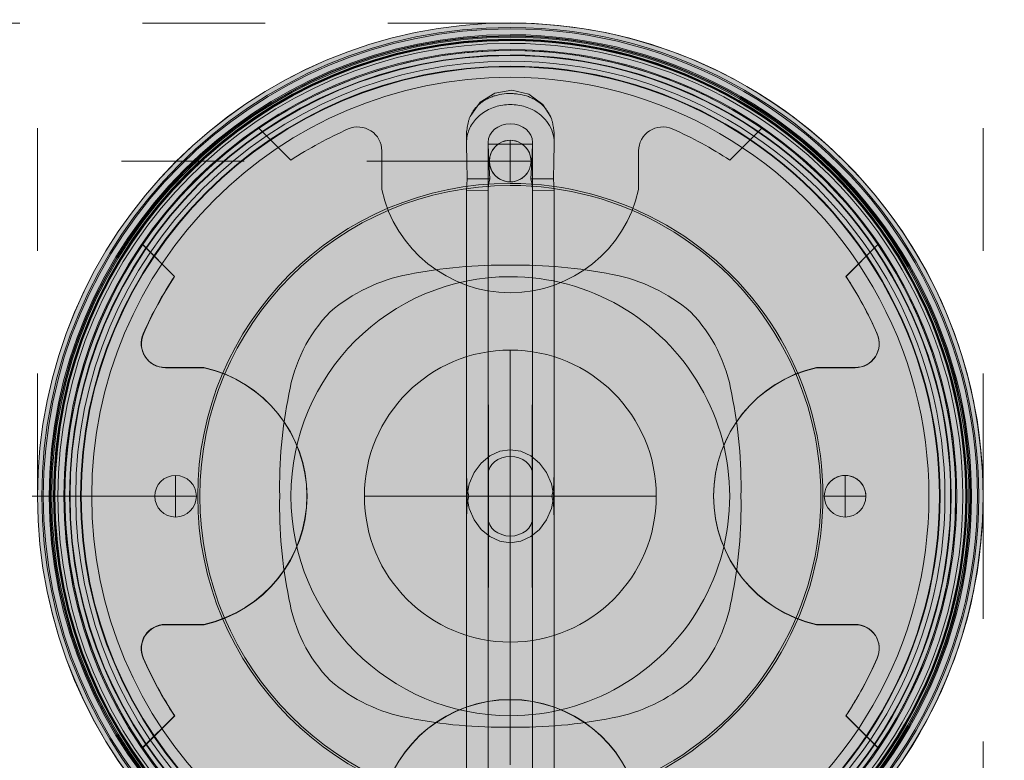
# Model space of a CAD drawing. Header units: millimetres. Extents: x -6809 to -5187, y -77 to 6798.
# Tile 3 of 3: x -5357 to -5188, y 6547 to 6673. Entities that reach past the tile are written whole.
import ezdxf

# ---------------------------------------------------------------- set-up
doc = ezdxf.new("R2010")
doc.units = ezdxf.units.MM
doc.linetypes.add('Dash', pattern=[42, 21, -21])
doc.layers.add('A-ANNO-DIMS', color=7, linetype='Dash', lineweight=9, true_color=0xd2d2d2)
doc.layers.add('A-DETL-GENF', color=7, linetype='Continuous', lineweight=9)
doc.layers.add('E-LITE-EQPM', color=7, linetype='Continuous', lineweight=20)

# ---------------------------------------------------------------- blocks, each defined once
blk = doc.blocks.new('2_RUSH_T - RUSH 1-487850-Planta_PDF Fixing Hole')
at = {"layer": 'E-LITE-EQPM'}
for p, q in [((-43.07773679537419, 62.97839275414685), (-37.61478166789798, 57.51543762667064)), ((-37.61478166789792, 57.5154376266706), (-43.07773679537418, 62.97839275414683)), ((-43.07773679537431, 62.9783927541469), (-43.07773679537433, 62.97839275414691)), ((37.59044192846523, 57.53135390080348), (43.05383106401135, 62.9947430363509)), ((43.05383106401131, 62.99474303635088), (37.59044192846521, 57.53135390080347)), ((43.05383106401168, 62.99474303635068), (43.05383106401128, 62.99474303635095)), ((-7.499999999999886, 60.57016216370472), (-7.499999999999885, 61.14476834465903)), ((7.500000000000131, 61.144768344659), (7.50000000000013, 60.57016216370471)), ((-22.01705917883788, 59.110628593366), (-22.01705917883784, 52.4827251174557)), ((-22.01705917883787, 52.48272511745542), (-22.01705917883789, 59.110628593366)), ((-3.799999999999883, 60.57016216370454), (-3.800000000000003, 3.718535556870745)), ((-3.779658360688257, 60.24252629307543), (3.779658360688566, 60.24252629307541)), ((3.800000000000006, 3.718535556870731), (3.800000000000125, 60.57016216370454)), ((21.97680316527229, 52.48272511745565), (21.97680316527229, 59.110628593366)), ((21.97680316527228, 59.11062859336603), (21.97680316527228, 52.48272511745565)), ((-37.61478166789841, 57.51543762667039), (-37.61478166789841, 57.51543762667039)), ((37.59044192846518, 57.53135390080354), (37.59044192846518, 57.53135390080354)), ((-3.53900145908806, 54.33321491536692), (-7.371196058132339, 54.33321491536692)), ((7.371196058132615, 54.3332149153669), (3.539001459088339, 54.33321491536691)), ((-22.01705917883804, 52.48272511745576), (-22.01705917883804, 52.48272511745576)), ((-7.499999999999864, 52.2976274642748), (-3.799987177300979, 52.31214685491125)), ((-7.499999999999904, 52.29762746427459), (-7.500000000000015, -5.900779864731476e-13)), ((3.799987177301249, 52.31214685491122), (7.500000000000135, 52.29762746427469)), ((7.500000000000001, -5.752731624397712e-13), (7.500000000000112, 52.29762746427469)), ((21.97680316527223, 52.48272511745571), (21.97680316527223, 52.48272511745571)), ((-57.51122589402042, 37.61056993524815), (-62.97461502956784, 43.07395907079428)), ((-62.97461502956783, 43.07395907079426), (-57.51122589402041, 37.61056993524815)), ((-62.97461502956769, 43.07395907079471), (-62.97461502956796, 43.07395907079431)), ((62.97461502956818, 43.073959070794), (57.51122589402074, 37.61056993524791)), ((57.51122589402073, 37.61056993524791), (62.97461502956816, 43.07395907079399)), ((62.97461502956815, 43.07395907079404), (62.97461502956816, 43.07395907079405)), ((5.7553753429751e-13, 39.5210363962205), (5.7553753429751e-13, 39.5210363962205)), ((-57.51122589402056, 37.61056993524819), (-57.51122589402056, 37.61056993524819)), ((-17.4687656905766, 37.9416819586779), (-17.4687656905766, 37.9416819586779)), ((17.46876569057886, 37.94168195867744), (17.46876569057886, 37.94168195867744)), ((57.51122589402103, 37.61056993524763), (57.51122589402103, 37.61056993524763)), ((-30.87233664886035, 31.56404541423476), (-30.87233664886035, 31.56404541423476)), ((30.87233664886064, 31.5640454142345), (30.87233664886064, 31.5640454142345)), ((-52.46259711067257, 21.9969311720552), (-59.09050058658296, 21.99693117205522)), ((-59.09050058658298, 21.99693117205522), (-52.46259711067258, 21.9969311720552)), ((-52.46259711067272, 21.99693117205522), (-52.46259711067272, 21.99693117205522)), ((59.09050058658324, 21.99693117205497), (52.46259711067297, 21.99693117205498)), ((52.46259711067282, 21.99693117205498), (59.09050058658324, 21.99693117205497)), ((52.46259711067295, 21.99693117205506), (52.46259711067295, 21.99693117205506)), ((-37.9215539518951, 17.4888936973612), (-37.9215539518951, 17.48889369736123)), ((37.9215539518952, 17.48889369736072), (37.9215539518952, 17.48889369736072)), ((-39.50046196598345, -5.128814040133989e-13), (-39.50046196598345, -5.475141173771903e-13)), ((-7.500000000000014, -6.212738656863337e-13), (-7.500000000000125, -52.29762746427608)), ((7.499999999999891, -52.29762746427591), (7.500000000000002, -5.641695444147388e-13)), ((39.50046196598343, -6.376649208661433e-13), (39.50046196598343, -6.03032207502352e-13)), ((-3.800000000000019, -3.718535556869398), (-3.800000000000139, -60.57016216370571)), ((3.79999999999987, -60.57016216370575), (3.79999999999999, -3.718535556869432)), ((-37.92155395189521, -17.48889369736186), (-37.92155395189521, -17.48889369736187)), ((37.92155395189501, -17.48889369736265), (37.92155395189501, -17.48889369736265)), ((-59.09050058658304, -21.99693117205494), (-52.46259711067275, -21.99693117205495)), ((-52.46259711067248, -21.99693117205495), (-59.09050058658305, -21.99693117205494)), ((-52.46259711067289, -21.99693117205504), (-52.46259711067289, -21.99693117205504)), ((52.46259711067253, -21.99693117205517), (59.09050058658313, -21.99693117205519)), ((59.0905005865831, -21.99693117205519), (52.46259711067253, -21.99693117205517)), ((52.46259711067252, -21.99693117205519), (52.46259711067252, -21.99693117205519)), ((-30.87233664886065, -31.56404541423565), (-30.87233664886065, -31.56404541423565)), ((30.87233664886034, -31.5640454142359), (30.87233664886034, -31.5640454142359)), ((-62.95826474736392, -43.05760878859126), (-57.49530961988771, -37.59465366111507)), ((-57.49530961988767, -37.594653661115), (-62.95826474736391, -43.05760878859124)), ((-57.49530961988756, -37.5946536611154), (-57.49530961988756, -37.5946536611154)), ((-17.46876569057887, -37.94168195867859), (-17.46876569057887, -37.94168195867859)), ((17.46876569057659, -37.94168195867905), (17.46876569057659, -37.94168195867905)), ((57.49530961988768, -37.59465366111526), (62.95826474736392, -43.05760878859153)), ((62.9582647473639, -43.05760878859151), (57.49530961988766, -37.59465366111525)), ((57.49530961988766, -37.5946536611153), (57.49530961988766, -37.5946536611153)), ((-7.283444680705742e-13, -39.52103639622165), (-7.283444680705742e-13, -39.52103639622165)), ((-62.95826474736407, -43.05760878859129), (-62.95826474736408, -43.0576087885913)), ((62.95826474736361, -43.05760878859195), (62.95826474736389, -43.05760878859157)), ((-22.01705917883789, -52.44246910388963), (-22.01705917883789, -59.0703725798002)), ((-22.0170591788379, -59.0703725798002), (-22.0170591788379, -52.44246910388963)), ((-22.017059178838, -52.44246910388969), (-22.017059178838, -52.44246910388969)), ((-3.799987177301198, -52.31214685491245), (-7.500000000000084, -52.28922738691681)), ((7.499999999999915, -52.28922738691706), (3.799987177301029, -52.31214685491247)), ((21.97680316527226, -59.07037257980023), (21.97680316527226, -52.44246910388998)), ((21.97680316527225, -52.44246910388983), (21.97680316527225, -59.07037257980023)), ((21.97680316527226, -52.44246910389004), (21.97680316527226, -52.44246910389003)), ((-7.371196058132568, -54.33321491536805), (-3.53900145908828, -54.33321491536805)), ((3.539001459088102, -54.33321491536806), (7.371196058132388, -54.33321491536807)), ((-37.61478166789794, -57.47518161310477), (-43.07773679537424, -62.93813674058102)), ((-43.07773679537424, -62.93813674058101), (-37.61478166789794, -57.47518161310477)), ((-37.61478166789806, -57.47518161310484), (-37.61478166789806, -57.47518161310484)), ((43.0538310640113, -62.95448702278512), (37.59044192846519, -57.49109788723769)), ((37.59044192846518, -57.49109788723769), (43.05383106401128, -62.9544870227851)), ((37.59044192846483, -57.49109788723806), (37.59044192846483, -57.49109788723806)), ((-7.500000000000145, -61.1447683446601), (-7.500000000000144, -60.57016216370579)), ((-3.779658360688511, -60.24252629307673), (3.779658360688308, -60.24252629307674)), ((7.499999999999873, -60.5701621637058), (7.499999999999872, -61.14476834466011)), ((-43.07773679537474, -62.9381367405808), (-43.07773679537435, -62.93813674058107)), ((43.05383106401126, -62.95448702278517), (43.05383106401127, -62.95448702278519))]:
    blk.add_line(p, q, dxfattribs=at)
at = {"layer": 'E-LITE-EQPM', "flags": 128}
for points in [[(-6.871745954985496, 64.99745431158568), (-5.16767051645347, 67.42815491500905), (-2.654022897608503, 69.00731740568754), (0.2754064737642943, 69.4875486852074), (3.161690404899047, 68.79361526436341), (5.552660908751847, 67.03422941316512), (6.872607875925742, 64.99548242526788)], [(-7.371196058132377, 54.3332149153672), (-7.446821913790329, 57.26875338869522), (-7.489583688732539, 60.22774516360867)], [(-3.53900145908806, 54.33321491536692), (-3.692747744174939, 57.23951296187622), (-3.779658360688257, 60.24252629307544)], [(3.779658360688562, 60.24252629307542), (3.692747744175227, 57.2395129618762), (3.539001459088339, 54.33321491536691)], [(7.489583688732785, 60.22774516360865), (7.446821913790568, 57.26875338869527), (7.37119605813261, 54.33321491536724)], [(-7.499999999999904, 52.29762746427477), (-7.467729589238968, 53.31981939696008), (-7.371196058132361, 54.3332149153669)], [(-3.799987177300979, 52.31214685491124), (-3.733262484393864, 53.34049417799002), (-3.53900145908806, 54.3332149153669)], [(3.539001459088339, 54.3332149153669), (3.733262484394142, 53.34049417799), (3.799987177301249, 52.31214685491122)], [(7.371196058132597, 54.33321491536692), (7.46772958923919, 53.31981939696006), (7.500000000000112, 52.29762746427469)], [(-7.482853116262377, 3.461366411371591), (-7.495539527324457, 27.8613366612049), (-7.499993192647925, 52.28922828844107)], [(-3.766044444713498, 3.461366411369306), (-3.791168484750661, 27.8320270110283), (-3.799987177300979, 52.31214685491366)], [(3.799987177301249, 52.31214685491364), (3.79116848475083, 27.83202701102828), (3.766044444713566, 3.46136641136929)], [(7.499993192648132, 52.28922828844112), (7.495539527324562, 27.86133666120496), (7.482853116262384, 3.461366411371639)], [(7.450550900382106, -5.012490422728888e-13), (7.02568991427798, 2.11529523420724), (6.189188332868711, 4.046277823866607), (4.990057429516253, 5.679810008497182), (3.498555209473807, 6.920181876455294), (1.802069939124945, 7.694719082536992), (-4.567393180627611e-14, 7.958040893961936), (-1.802069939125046, 7.694719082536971), (-3.498555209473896, 6.920181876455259), (-4.990057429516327, 5.679810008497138), (-6.189188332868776, 4.046277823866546), (-7.025689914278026, 2.115295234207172), (-7.450550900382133, -5.747444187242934e-13)], [(-3.800000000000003, 3.718535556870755), (-3.800000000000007, 1.954447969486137), (-3.800000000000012, -0.3092254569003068), (-3.800000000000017, -2.49385627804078), (-3.800000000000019, -3.718535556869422)], [(-3.764469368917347, 3.295526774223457), (-3.791106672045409, 3.504178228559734), (-3.800000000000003, 3.718535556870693)], [(3.79999999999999, -3.718535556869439), (3.799999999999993, -1.954447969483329), (3.799999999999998, 0.3092254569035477), (3.800000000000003, 2.493856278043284), (3.800000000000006, 3.718535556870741)], [(-6.981162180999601e-15, -0.02012800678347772), (-0.02012800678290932, -5.751981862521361e-13), (-6.831209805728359e-15, 0.02012800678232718)], [(-6.701139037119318e-15, 0.02012800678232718), (0.02012800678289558, -5.754087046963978e-13), (-6.981162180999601e-15, -0.02012800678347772)], [(7.450550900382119, -5.821468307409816e-13), (7.02568991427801, -2.115295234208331), (6.189188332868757, -4.046277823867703), (4.990057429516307, -5.679810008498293), (3.498555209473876, -6.920181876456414), (1.802069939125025, -7.694719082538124), (3.766899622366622e-14, -7.958040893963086), (-1.802069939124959, -7.694719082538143), (-3.498555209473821, -6.920181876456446), (-4.990057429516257, -5.67981000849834), (-6.189188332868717, -4.046277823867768), (-7.025689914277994, -2.115295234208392), (-7.45055090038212, -6.566996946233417e-13)], [(3.764506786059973, -3.295522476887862), (3.79111651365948, -3.506535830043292), (3.79999999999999, -3.718535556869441)], [(-7.499993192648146, -52.28922828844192), (-7.495539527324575, -27.86133666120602), (-7.482853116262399, -3.461366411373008)], [(-3.766044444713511, -3.461366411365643), (-3.791168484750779, -27.83202701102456), (-3.799987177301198, -52.31214685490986)], [(3.799987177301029, -52.31214685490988), (3.791168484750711, -27.83202701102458), (3.766044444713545, -3.46136641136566)], [(7.482853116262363, -3.461366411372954), (7.495539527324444, -27.86133666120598), (7.499993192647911, -52.28922828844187)], [(-7.371196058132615, -54.3332149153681), (-7.467729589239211, -53.31981939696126), (-7.500000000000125, -52.29762746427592)], [(-3.799987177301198, -52.31214685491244), (-3.733262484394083, -53.34049417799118), (-3.539001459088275, -54.33321491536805)], [(3.539001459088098, -54.33321491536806), (3.733262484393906, -53.34049417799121), (3.799987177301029, -52.31214685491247)], [(7.499999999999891, -52.29762746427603), (7.467729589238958, -53.31981939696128), (7.371196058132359, -54.33321491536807)], [(-7.489583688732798, -60.22774516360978), (-7.446821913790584, -57.26875338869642), (-7.371196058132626, -54.33321491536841)], [(-3.539001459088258, -54.33321491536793), (-3.692747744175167, -57.2395129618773), (-3.779658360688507, -60.24252629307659)], [(3.779658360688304, -60.24252629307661), (3.692747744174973, -57.23951296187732), (3.539001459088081, -54.33321491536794)], [(7.371196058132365, -54.33321491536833), (7.446821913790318, -57.26875338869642), (7.489583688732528, -60.22774516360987)], [(6.87174595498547, -64.99745431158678), (5.167670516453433, -67.42815491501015), (2.654022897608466, -69.00731740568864), (-0.2754064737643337, -69.48754868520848), (-3.161690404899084, -68.7936152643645), (-5.552660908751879, -67.03422941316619), (-6.872607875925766, -64.99548242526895)]]:
    blk.add_lwpolyline(points, dxfattribs=at)
at = {"layer": 'E-LITE-EQPM'}
for centre, radius, start, end in [((-6.873668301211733e-15, -5.752731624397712e-13), 81.00000000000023, 90.00000000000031, 269.9999999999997), ((-6.873668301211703e-15, -5.752731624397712e-13), 81.00000000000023, 269.9999999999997, 89.99999999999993), ((-6.873668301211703e-15, -5.752731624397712e-13), 80.24437846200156, 90.00000000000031, 269.9999999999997), ((-6.873668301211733e-15, -5.752731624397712e-13), 79.99839873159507, 89.99999999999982, 269.9999999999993), ((-2.114974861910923e-15, 0), 79.998398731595, 89.99999999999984, 269.9999999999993), ((-2.114974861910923e-15, 0), 79.99839873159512, 90.00000000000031, 269.9999999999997), ((-6.873668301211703e-15, -5.752731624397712e-13), 80.24437846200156, 269.9999999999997, 89.99999999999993), ((-6.873668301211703e-15, -5.752731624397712e-13), 79.99839873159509, 269.9999999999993, 89.99999999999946), ((-2.114974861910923e-15, 0), 79.998398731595, 269.9999999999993, 89.99999999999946), ((-2.114974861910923e-15, 0), 79.99839873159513, 269.9999999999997, 89.99999999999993), ((-6.873668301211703e-15, -5.752731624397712e-13), 78.99888798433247, 90.00000000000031, 269.9999999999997), ((-6.873668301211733e-15, -5.752731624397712e-13), 78.81465005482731, 90.00000000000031, 269.9999999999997), ((-6.873668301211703e-15, -5.752731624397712e-13), 78.7479469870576, 90.00000000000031, 269.9999999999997), ((-6.873668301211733e-15, -5.752731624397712e-13), 78.56072122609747, 90.00000000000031, 269.9999999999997), ((-6.873668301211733e-15, -5.752731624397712e-13), 78.24330195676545, 90.00000000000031, 269.9999999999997), ((-6.873668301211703e-15, -5.752731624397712e-13), 78.12861307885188, 90.00000000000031, 269.9999999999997), ((-6.873668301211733e-15, -5.752731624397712e-13), 78.0957985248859, 90.00000000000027, 269.9999999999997), ((-6.873668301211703e-15, -5.752731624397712e-13), 78.04678911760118, 90.00000000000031, 269.9999999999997), ((-2.114974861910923e-15, 0), 77.99839873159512, 90.00000000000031, 269.9999999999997), ((-2.114974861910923e-15, 0), 77.99839873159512, 90.00000000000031, 269.9999999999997), ((-6.873668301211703e-15, -5.752731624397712e-13), 78.99888798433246, 269.9999999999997, 89.99999999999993), ((-6.873668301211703e-15, -5.752731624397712e-13), 78.81465005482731, 269.9999999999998, 89.99999999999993), ((-6.873668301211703e-15, -5.752731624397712e-13), 78.74794698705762, 269.9999999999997, 89.99999999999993), ((-6.873668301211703e-15, -5.752731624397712e-13), 78.56072122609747, 269.9999999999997, 89.99999999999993), ((-6.873668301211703e-15, -5.752731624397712e-13), 78.24330195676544, 269.9999999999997, 89.99999999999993), ((-6.873668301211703e-15, -5.752731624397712e-13), 78.12861307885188, 269.9999999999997, 89.99999999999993), ((-6.873668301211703e-15, -5.752731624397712e-13), 78.09579852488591, 269.9999999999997, 89.99999999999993), ((-6.873668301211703e-15, -5.752731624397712e-13), 78.04678911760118, 269.9999999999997, 89.99999999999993), ((-2.114974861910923e-15, 0), 77.99839873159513, 269.9999999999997, 89.99999999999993), ((-2.114974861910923e-15, 0), 77.99839873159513, 269.9999999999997, 89.99999999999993), ((-6.87366830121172e-15, -5.752731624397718e-13), 77.51359185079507, 89.99999999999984, 269.9999999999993), ((-6.87366830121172e-15, -5.752731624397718e-13), 77.5135918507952, 90.00000000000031, 269.9999999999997), ((-6.87366830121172e-15, -5.752731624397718e-13), 76.47233054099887, 90.00000000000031, 269.9999999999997), ((-6.87366830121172e-15, -5.752731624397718e-13), 76.47233054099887, 90.00000000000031, 269.9999999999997), ((-3.987600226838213e-15, 0.02012800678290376), 76.28521814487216, 359.9999999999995, 179.9999999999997), ((-6.556484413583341e-16, 0.02012800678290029), 76.28521814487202, 55.64077004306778, 124.3809827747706), ((-6.87366830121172e-15, -5.752731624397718e-13), 77.51359185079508, 269.9999999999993, 89.99999999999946), ((-6.87366830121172e-15, -5.752731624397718e-13), 77.5135918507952, 269.9999999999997, 89.99999999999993), ((-6.87366830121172e-15, -5.752731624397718e-13), 76.47233054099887, 269.9999999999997, 89.99999999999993), ((-6.87366830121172e-15, -5.752731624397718e-13), 76.47233054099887, 269.9999999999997, 89.99999999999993), ((-6.87366830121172e-15, -5.752731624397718e-13), 75.5135918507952, 90.00000000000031, 269.9999999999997), ((-6.87366830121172e-15, -5.752731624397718e-13), 75.5135918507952, 90.00000000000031, 269.9999999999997), ((-6.873668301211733e-15, -5.752731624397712e-13), 75.42487205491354, 90.00000000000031, 269.9999999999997), ((-6.873668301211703e-15, -5.752731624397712e-13), 74.4558491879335, 90.00000000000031, 269.9999999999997), ((-6.87366830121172e-15, -5.752731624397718e-13), 75.5135918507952, 269.9999999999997, 89.99999999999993), ((-6.87366830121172e-15, -5.752731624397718e-13), 75.5135918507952, 269.9999999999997, 89.99999999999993), ((-6.873668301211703e-15, -5.752731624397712e-13), 75.42487205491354, 269.9999999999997, 89.99999999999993), ((-6.873668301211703e-15, -5.752731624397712e-13), 74.45584918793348, 269.9999999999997, 89.99999999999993), ((-6.873668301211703e-15, -5.752731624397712e-13), 73.6149361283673, 90.00000000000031, 269.9999999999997), ((-6.873668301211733e-15, -5.752731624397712e-13), 73.5183031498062, 90.00000000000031, 269.9999999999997), ((-6.873668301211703e-15, -5.752731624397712e-13), 73.6149361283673, 269.9999999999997, 89.99999999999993), ((-6.873668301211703e-15, -5.752731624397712e-13), 73.5183031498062, 269.9999999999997, 89.99999999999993), ((-6.873668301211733e-15, -5.752731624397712e-13), 71.70502714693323, 90.00000000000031, 269.9999999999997), ((-6.873668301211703e-15, -5.752731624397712e-13), 71.70502714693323, 269.9999999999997, 89.99999999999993), ((-3.987600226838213e-15, 0.02012800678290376), 76.28521814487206, 124.3809827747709, 145.6407700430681), ((-2.646698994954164e-15, 0.02012800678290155), 68.70649480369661, 113.8456083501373, 123.1936537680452), ((-2.646698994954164e-15, 0.02012800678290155), 68.7064948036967, 113.8456083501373, 123.1936537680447), ((-26.11822277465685, 59.11062859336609), 4.101163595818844, 4.963359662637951e-13, 113.8456083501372), ((-26.11822277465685, 59.11062859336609), 4.101163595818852, 1.272221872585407e-13, 113.8456083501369), ((26.07796676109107, 59.11062859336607), 4.101163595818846, 66.18705372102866, 179.9999999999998), ((26.07796676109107, 59.11062859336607), 4.10116359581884, 66.1870537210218, 179.9999999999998), ((-2.646698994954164e-15, 0.02012800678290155), 68.70649480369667, 56.83059814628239, 66.18705372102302), ((-2.646698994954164e-15, 0.02012800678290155), 68.7064948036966, 56.83059814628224, 66.18705372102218), ((-3.987600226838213e-15, 0.02012800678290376), 76.28521814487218, 34.3592299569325, 55.64077004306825), ((-0.02012800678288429, 57.3660860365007), 3.562337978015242, 90.00000000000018, 269.9999999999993), ((-0.02012800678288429, 57.3660860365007), 3.56233797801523, 89.99999999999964, 269.9999999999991), ((-0.02012800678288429, 57.3660860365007), 3.562337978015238, 270.0000000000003, 90.0000000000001), ((-0.02012800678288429, 57.3660860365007), 3.562337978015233, 269.9999999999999, 89.9999999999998), ((-6.873668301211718e-15, -5.752731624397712e-13), 53.55439304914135, 90.00000000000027, 269.9999999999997), ((-6.873668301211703e-15, -5.752731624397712e-13), 53.19667536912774, 90.00000000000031, 269.9999999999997), ((-6.87366830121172e-15, -5.752731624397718e-13), 53.19667536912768, 90.00000000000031, 269.9999999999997), ((-6.87366830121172e-15, -5.752731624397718e-13), 53.19667536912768, 90.00000000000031, 269.9999999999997), ((-0.02012800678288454, 57.3660860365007), 22.53246979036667, 192.5167786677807, 347.4832213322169), ((-0.02012800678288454, 57.3660860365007), 22.53246979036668, 192.5167786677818, 347.4832213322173), ((-6.873668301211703e-15, -5.752731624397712e-13), 53.55439304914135, 269.9999999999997, 90.00000000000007), ((-6.873668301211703e-15, -5.752731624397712e-13), 53.19667536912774, 269.9999999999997, 90.00000000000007), ((-6.87366830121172e-15, -5.752731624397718e-13), 53.19667536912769, 269.9999999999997, 90.00000000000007), ((-6.87366830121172e-15, -5.752731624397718e-13), 53.19667536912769, 269.9999999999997, 90.00000000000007), ((-1.391124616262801e-15, 0.02012800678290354), 76.28521814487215, 145.6407700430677, 214.3809827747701), ((-2.753908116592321e-15, 0.02012800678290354), 76.28521814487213, 325.619017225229, 34.35922995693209), ((-1.726582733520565, -38.77981579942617), 78.31988599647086, 88.73679695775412, 101.5953571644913), ((-1.726582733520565, -38.77981579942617), 78.3198859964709, 88.73679695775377, 101.5953571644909), ((1.726582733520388, -38.77981579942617), 78.31988599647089, 78.40464283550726, 91.26320304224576), ((1.726582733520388, -38.77981579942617), 78.31988599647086, 78.4046428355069, 91.26320304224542), ((-2.646034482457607e-15, 0.02012800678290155), 68.70649480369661, 146.8305981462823, 156.1870537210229), ((-2.646034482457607e-15, 0.02012800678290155), 68.7064948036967, 146.8305981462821, 156.1870537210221), ((-6.87366830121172e-15, -5.752731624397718e-13), 37.57705445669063, 89.99999999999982, 269.9999999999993), ((-6.87366830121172e-15, -5.752731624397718e-13), 37.5770544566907, 90.00000000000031, 269.9999999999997), ((-12.31367482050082, 9.833838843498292), 28.57666541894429, 100.3927750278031, 130.498951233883), ((-12.31367482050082, 9.833838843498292), 28.57666541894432, 100.3927750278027, 130.4989512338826), ((-6.87366830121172e-15, -5.752731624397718e-13), 37.57705445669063, 269.9999999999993, 89.9999999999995), ((-6.87366830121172e-15, -5.752731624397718e-13), 37.5770544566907, 269.9999999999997, 89.99999999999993), ((12.31367482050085, 9.83383884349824), 28.57666541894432, 49.5010487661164, 79.60722497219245), ((12.31367482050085, 9.83383884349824), 28.5766654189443, 49.50104876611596, 79.60722497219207), ((-1.498998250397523e-15, 0.02012800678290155), 68.70649480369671, 23.81294627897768, 33.16940185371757), ((-1.498998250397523e-15, 0.02012800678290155), 68.7064948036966, 23.81294627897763, 33.1694018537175), ((-11.75898048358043, 13.18876346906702), 26.51360726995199, 136.1278904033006, 170.6662101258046), ((-11.75898048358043, 13.18876346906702), 26.51360726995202, 136.1278904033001, 170.6662101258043), ((11.75898048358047, 13.18876346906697), 26.51360726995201, 9.33378987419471, 43.87210959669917), ((11.75898048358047, 13.18876346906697), 26.51360726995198, 9.333789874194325, 43.87210959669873), ((-59.0905005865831, 26.09809476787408), 4.101163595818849, 156.1870537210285, 269.9999999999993), ((-59.0905005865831, 26.09809476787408), 4.101163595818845, 156.1870537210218, 269.9999999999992), ((59.09050058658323, 26.09809476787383), 4.101163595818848, 270.0000000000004, 23.81294627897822), ((59.09050058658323, 26.09809476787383), 4.101163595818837, 269.9999999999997, 23.81294627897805), ((-4.874162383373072e-15, 0.02012800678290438), 25.00000000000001, 5.979442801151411e-13, 180.0000000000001), ((-4.874162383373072e-15, 0.02012800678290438), 25.00000000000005, 1.463055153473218e-13, 179.9999999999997), ((-57.34595802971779, 1.278956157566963e-13), 22.53246979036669, 282.5167786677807, 77.48322133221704), ((-57.34595802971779, 1.278956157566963e-13), 22.5324697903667, 282.5167786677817, 77.48322133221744), ((57.34595802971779, -1.140382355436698e-13), 22.53246979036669, 102.5167786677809, 257.4832213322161), ((57.34595802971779, -1.140382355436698e-13), 22.5324697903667, 102.5167786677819, 257.4832213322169), ((38.79994380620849, 1.746710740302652), 78.31988599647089, 168.4046428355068, 181.277931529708), ((38.79994380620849, 1.746710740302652), 78.31988599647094, 168.4046428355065, 181.2779315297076), ((-38.7999438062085, 1.746710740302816), 78.31988599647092, 358.722068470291, 11.59535716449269), ((-38.7999438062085, 1.746710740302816), 78.31988599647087, 358.7220684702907, 11.59535716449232), ((-57.34595802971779, 1.281487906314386e-13), 3.562337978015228, 9.923330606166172e-13, 180.0000000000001), ((-57.34595802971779, 1.281487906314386e-13), 3.562337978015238, 1.526666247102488e-13, 179.9999999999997), ((57.34595802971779, -1.137850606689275e-13), 3.562337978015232, 1.144999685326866e-13, 179.9999999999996), ((57.34595802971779, -1.137850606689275e-13), 3.562337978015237, 359.9999999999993, 179.9999999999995), ((-3.987600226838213e-15, 0.02012800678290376), 76.28521814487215, 179.9999999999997, 359.9999999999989), ((-57.34595802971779, 1.281487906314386e-13), 3.56233797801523, 180.0000000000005, 3.562221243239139e-13), ((-57.34595802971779, 1.281487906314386e-13), 3.562337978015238, 180, 359.9999999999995), ((-4.874162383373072e-15, 0.02012800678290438), 25.00000000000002, 180.0000000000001, 359.9999999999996), ((-4.874162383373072e-15, 0.02012800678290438), 25.00000000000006, 179.9999999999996, 359.9999999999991), ((38.79994380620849, -1.746710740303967), 78.31988599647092, 178.7220684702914, 191.5953571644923), ((38.79994380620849, -1.746710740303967), 78.31988599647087, 178.722068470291, 191.5953571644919), ((-38.7999438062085, -1.746710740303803), 78.31988599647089, 348.4046428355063, 1.277931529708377), ((-38.7999438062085, -1.746710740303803), 78.3198859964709, 348.4046428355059, 1.277931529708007), ((57.34595802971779, -1.137850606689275e-13), 3.562337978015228, 180.0000000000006, 5.088887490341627e-14), ((57.34595802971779, -1.137850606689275e-13), 3.562337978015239, 180.0000000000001, 359.9999999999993), ((-11.75898048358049, -13.18876346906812), 26.51360726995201, 189.3337898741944, 223.8721095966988), ((-11.75898048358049, -13.18876346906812), 26.51360726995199, 189.333789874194, 223.8721095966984), ((11.75898048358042, -13.18876346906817), 26.51360726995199, 316.1278904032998, 350.6662101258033), ((11.75898048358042, -13.18876346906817), 26.51360726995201, 316.1278904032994, 350.6662101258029), ((-59.09050058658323, -26.09809476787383), 4.101163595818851, 90.0000000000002, 203.8456083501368), ((-59.09050058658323, -26.09809476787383), 4.101163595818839, 89.99999999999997, 203.8456083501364), ((59.0905005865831, -26.09809476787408), 4.101163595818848, 336.1543916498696, 90.00000000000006), ((59.0905005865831, -26.09809476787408), 4.101163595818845, 336.1543916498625, 89.9999999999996), ((-2.646034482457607e-15, 0.02012800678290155), 68.70649480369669, 203.8456083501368, 213.1936537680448), ((-2.646034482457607e-15, 0.02012800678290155), 68.7064948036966, 203.8456083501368, 213.1936537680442), ((-1.498998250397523e-15, 0.02012800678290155), 68.70649480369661, 326.8063462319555, 336.1543916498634), ((-1.498998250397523e-15, 0.02012800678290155), 68.7064948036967, 326.8063462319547, 336.1543916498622), ((-12.31367482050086, -9.833838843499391), 28.57666541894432, 229.501048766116, 259.6072249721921), ((-12.31367482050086, -9.833838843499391), 28.57666541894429, 229.5010487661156, 259.6072249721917), ((12.31367482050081, -9.833838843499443), 28.57666541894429, 280.3927750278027, 310.4989512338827), ((12.31367482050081, -9.833838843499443), 28.57666541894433, 280.3927750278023, 310.4989512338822), ((-0.02012800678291, -57.3258300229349), 22.53246979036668, 12.51677866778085, 167.4832213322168), ((-0.02012800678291, -57.3258300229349), 22.53246979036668, 12.51677866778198, 167.4832213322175), ((-1.726582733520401, 38.77981579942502), 78.3198859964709, 258.4046428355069, 271.2632030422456), ((-1.726582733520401, 38.77981579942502), 78.31988599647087, 258.4046428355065, 271.2632030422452), ((1.726582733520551, 38.77981579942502), 78.31988599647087, 268.7367969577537, 281.595357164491), ((1.726582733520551, 38.77981579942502), 78.31988599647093, 268.7367969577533, 281.5953571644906), ((-3.987600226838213e-15, 0.02012800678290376), 76.28521814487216, 214.3809827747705, 235.6190172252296), ((-3.987600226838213e-15, 0.02012800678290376), 76.28521814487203, 304.3592299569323, 325.6190172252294), ((-0.02012800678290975, -57.3258300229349), 3.56233797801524, 90.00000000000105, 269.9999999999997), ((-0.02012800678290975, -57.3258300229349), 3.562337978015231, 90.0000000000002, 269.9999999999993), ((-0.02012800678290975, -57.3258300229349), 3.562337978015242, 270.0000000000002, 90.00000000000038), ((-0.02012800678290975, -57.3258300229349), 3.562337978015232, 269.9999999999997, 89.99999999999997), ((-2.646698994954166e-15, 0.0201280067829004), 68.70649480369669, 236.8063462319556, 246.1543916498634), ((-2.646698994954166e-15, 0.0201280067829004), 68.7064948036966, 236.8063462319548, 246.1543916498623), ((-2.646698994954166e-15, 0.0201280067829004), 68.7064948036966, 293.8129462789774, 303.1694018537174), ((-2.646698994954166e-15, 0.0201280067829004), 68.7064948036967, 293.8129462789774, 303.1694018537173), ((-26.11822277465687, -59.07037257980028), 4.101163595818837, 246.1543916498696, 1.653888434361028e-13), ((-26.11822277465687, -59.07037257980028), 4.101163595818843, 246.1543916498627, 359.9999999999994), ((26.07796676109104, -59.07037257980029), 4.10116359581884, 180.0000000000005, 293.812946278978), ((26.07796676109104, -59.07037257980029), 4.101163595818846, 180.0000000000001, 293.8129462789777), ((-6.556484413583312e-16, 0.02012800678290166), 76.28521814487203, 235.619017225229, 304.3592299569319)]:
    blk.add_arc(centre, radius, start, end, dxfattribs=at)
for centre, major_axis, ratio, start_param, end_param in [((1.208942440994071e-13, 60.57016216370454), (3.800000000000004, 0), 0.834398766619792, 4.481908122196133e-15, 3.141592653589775), ((115.8887655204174, 61.25529094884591), (123.3888874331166, 0), 0.6371969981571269, 3.142998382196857, 3.154662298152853), ((-115.8887655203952, 61.2552909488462), (123.3888874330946, 0), 0.6371969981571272, 6.27011566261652, 6.28177957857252), ((1.208942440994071e-13, 60.57016216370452), (-3.800000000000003, 7.826608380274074e-15), 0.8343987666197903, 0, 0.1035166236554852), ((1.208942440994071e-13, 60.57016216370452), (3.800000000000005, 0), 0.8343987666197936, 6.179668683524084, 6.283185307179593), ((-5.287437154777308e-16, 3.718535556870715), (3.800000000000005, 0), 0.8159408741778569, 1.761704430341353e-14, 3.141592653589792), ((-3.172653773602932, 0.07175225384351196), (-0.4961620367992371, 4.090843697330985), 0.07956465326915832, 0.5846388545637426, 0.6535770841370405), ((7.561035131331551e-14, 3.718535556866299), (3.799999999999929, 0), 0.8159408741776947, 6.14632937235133, 6.283185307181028), ((3.173189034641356, 0.07168736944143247), (0.4957230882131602, 4.090896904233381), 0.07948867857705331, 5.629599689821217, 5.698537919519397), ((-3.173189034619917, -0.07168736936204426), (0.4957230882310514, 4.090896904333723), 0.07948867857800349, 2.488007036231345, 2.556945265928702), ((3.172653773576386, -0.07175225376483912), (-0.4961620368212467, 4.090843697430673), 0.07956465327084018, 3.726231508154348, 3.795169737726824), ((-1.471786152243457e-14, -3.718535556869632), (-3.799999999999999, 2.554576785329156e-14), 0.8159408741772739, 1.376676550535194e-14, 3.141592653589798), ((115.8887655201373, -61.25529094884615), (123.3888874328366, 0), 0.637196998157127, 3.128523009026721, 3.140186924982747), ((-1.346420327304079e-13, -60.57016216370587), (-3.800000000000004, 5.001508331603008e-14), 0.834398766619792, 6.17966868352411, 6.283185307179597), ((-1.346420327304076e-13, -60.57016216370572), (-3.800000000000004, 1.920221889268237e-15), 0.8343987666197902, 4.440892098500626e-15, 3.141592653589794), ((-1.346420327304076e-13, -60.57016216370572), (3.800000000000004, 0), 0.8343987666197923, 4.481908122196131e-15, 0.1035166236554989), ((-115.8887655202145, -61.25529094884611), (123.3888874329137, 0), 0.6371969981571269, 0.001405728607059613, 0.01306964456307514)]:
    blk.add_ellipse(centre, major_axis=major_axis, ratio=ratio, start_param=start_param, end_param=end_param, dxfattribs=at)
for points, knots in [([(-7.499999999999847, 61.14476834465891), (-7.51760845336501, 61.47878700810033), (-7.515909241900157, 61.97846071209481), (-7.458919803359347, 62.64263479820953), (-7.385815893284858, 63.13843447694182), (-7.294349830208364, 63.63711177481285), (-7.182418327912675, 64.13778799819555), (-7.057183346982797, 64.55009106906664), (-6.931746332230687, 64.87458633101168), (-6.784943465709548, 65.19269492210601), (-6.572587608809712, 65.58972392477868), (-6.276172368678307, 66.06322807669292), (-5.984992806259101, 66.44202914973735), (-5.722021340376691, 66.73023248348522), (-5.508719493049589, 66.93574602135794), (-5.278265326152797, 67.13536204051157), (-4.94934241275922, 67.39923826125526), (-4.500692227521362, 67.71526881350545), (-3.909071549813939, 68.05755590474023), (-3.383864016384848, 68.29376356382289), (-2.937391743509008, 68.45260892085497), (-2.464177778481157, 68.59999516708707), (-1.584847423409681, 68.81677057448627), (-0.5487126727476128, 68.9501021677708), (0.4732319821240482, 68.93109450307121), (1.538598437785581, 68.82458606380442), (2.550767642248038, 68.6027205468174), (3.43591528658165, 68.27812655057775), (4.072918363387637, 67.97513580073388), (4.56389909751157, 67.68071570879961), (4.930759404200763, 67.42103741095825), (5.276844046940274, 67.14975179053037), (5.680875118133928, 66.7635525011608), (6.120456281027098, 66.23625816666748), (6.438637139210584, 65.77653661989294), (6.659586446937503, 65.41172066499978), (6.783028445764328, 65.18990466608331), (6.87134452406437, 65.01486639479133), (6.951825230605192, 64.83726671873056), (7.074347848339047, 64.52341874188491), (7.204238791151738, 64.06943504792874), (7.294883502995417, 63.62069324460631), (7.355673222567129, 63.27180908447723), (7.39976883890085, 63.01780195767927), (7.440259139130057, 62.77019647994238), (7.482516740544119, 62.44448226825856), (7.530119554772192, 61.88873844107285), (7.524369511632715, 61.43600369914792), (7.500000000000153, 61.14476834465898)], [-1, -1, -1, -1, -0.95, -0.925, -0.9, -0.875, -0.8500000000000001, -0.8250000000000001, -0.8125, -0.8, -0.775, -0.75, -0.7250000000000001, -0.7125000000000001, -0.7000000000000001, -0.6875, -0.675, -0.6500000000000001, -0.6250000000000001, -0.6000000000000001, -0.5875000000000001, -0.5750000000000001, -0.55, -0.5, -0.475, -0.45, -0.4, -0.375, -0.35, -0.3250000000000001, -0.3125000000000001, -0.3, -0.275, -0.25, -0.225, -0.2125, -0.2, -0.19375, -0.1875, -0.175, -0.15, -0.125, -0.1125, -0.1, -0.08750000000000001, -0.07500000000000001, -0.05, 0, 0, 0, 0]), ([(-7.499999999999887, 60.57016216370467), (-7.49999999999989, 61.32296693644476), (-7.196309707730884, 62.82620564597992), (-5.864554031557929, 64.81976689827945), (-3.830345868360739, 66.28955154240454), (-1.327673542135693, 67.07379012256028), (1.330670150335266, 67.07256466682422), (4.248198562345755, 66.16049823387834), (6.804338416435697, 63.95656370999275), (7.500000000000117, 61.70013445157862), (7.500000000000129, 60.57016216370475)], [0, 0, 0, 0, 0.1111111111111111, 0.2222222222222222, 0.3333333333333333, 0.4444444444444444, 0.5555555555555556, 0.6666666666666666, 0.8333333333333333, 1, 1, 1, 1]), ([(-3.751762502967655, -5.420140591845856e-13), (-3.751798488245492, 0.6339082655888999), (-3.753673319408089, 1.583802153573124), (-3.759270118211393, 2.657318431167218), (-3.762617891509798, 3.101958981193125), (-3.764469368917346, 3.295526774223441)], [0, 0, 0, 0, 0.5, 0.75, 1, 1, 1, 1]), ([(-3.751762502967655, -5.678356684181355e-13), (-3.75179848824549, -0.6339082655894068), (-3.753673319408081, -1.583802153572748), (-3.759270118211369, -2.657318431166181), (-3.762617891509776, -3.101958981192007), (-3.76446936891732, -3.295526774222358)], [-1, -1, -1, -1, -0.5, -0.25, 0, 0, 0, 0]), ([(7.499999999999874, -60.57016216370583), (7.499999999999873, -61.32296693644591), (7.196309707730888, -62.82620564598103), (5.86455403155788, -64.81976689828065), (3.830345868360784, -66.28955154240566), (1.327673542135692, -67.07379012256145), (-1.330670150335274, -67.07256466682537), (-4.24819856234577, -66.1604982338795), (-6.804338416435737, -63.95656370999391), (-7.500000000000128, -61.70013445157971), (-7.500000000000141, -60.57016216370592)], [0, 0, 0, 0, 0.1111111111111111, 0.2222222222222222, 0.3333333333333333, 0.4444444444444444, 0.5555555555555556, 0.6666666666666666, 0.8333333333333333, 1, 1, 1, 1]), ([(7.499999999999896, -61.14476834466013), (7.517608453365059, -61.47878700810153), (7.515909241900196, -61.97846071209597), (7.458919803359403, -62.64263479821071), (7.385815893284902, -63.138434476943), (7.294349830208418, -63.63711177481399), (7.182418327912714, -64.13778799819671), (7.057183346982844, -64.55009106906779), (6.931746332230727, -64.87458633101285), (6.784943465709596, -65.19269492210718), (6.57258760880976, -65.58972392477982), (6.276172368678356, -66.06322807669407), (5.984992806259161, -66.44202914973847), (5.722021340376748, -66.73023248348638), (5.508719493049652, -66.93574602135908), (5.278265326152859, -67.13536204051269), (4.949342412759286, -67.3992382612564), (4.500692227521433, -67.7152688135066), (3.909071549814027, -68.05755590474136), (3.383864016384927, -68.29376356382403), (2.93739174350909, -68.45260892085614), (2.464177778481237, -68.59999516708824), (1.584847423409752, -68.81677057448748), (0.548712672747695, -68.95010216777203), (-0.473231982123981, -68.93109450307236), (-1.538598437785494, -68.82458606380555), (-2.550767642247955, -68.6027205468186), (-3.435915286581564, -68.2781265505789), (-4.072918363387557, -67.97513580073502), (-4.56389909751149, -67.68071570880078), (-4.930759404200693, -67.42103741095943), (-5.276844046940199, -67.14975179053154), (-5.680875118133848, -66.76355250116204), (-6.120456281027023, -66.23625816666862), (-6.438637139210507, -65.77653661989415), (-6.659586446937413, -65.41172066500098), (-6.783028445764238, -65.18990466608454), (-6.871344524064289, -65.01486639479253), (-6.951825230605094, -64.8372667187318), (-7.074347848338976, -64.52341874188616), (-7.204238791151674, -64.06943504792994), (-7.294883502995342, -63.6206932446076), (-7.355673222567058, -63.27180908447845), (-7.399768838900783, -63.01780195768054), (-7.44025913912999, -62.77019647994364), (-7.48251674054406, -62.44448226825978), (-7.53011955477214, -61.88873844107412), (-7.52436951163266, -61.43600369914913), (-7.5000000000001, -61.14476834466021)], [-1, -1, -1, -1, -0.95, -0.925, -0.9, -0.875, -0.8500000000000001, -0.8250000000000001, -0.8125, -0.8, -0.775, -0.75, -0.7250000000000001, -0.7125000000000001, -0.7000000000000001, -0.6875, -0.675, -0.6500000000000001, -0.6250000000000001, -0.6000000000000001, -0.5875000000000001, -0.5750000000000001, -0.55, -0.5, -0.475, -0.45, -0.4, -0.375, -0.35, -0.3250000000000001, -0.3125000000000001, -0.3, -0.275, -0.25, -0.225, -0.2125, -0.2, -0.19375, -0.1875, -0.175, -0.15, -0.125, -0.1125, -0.1, -0.08750000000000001, -0.07500000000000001, -0.05, 0, 0, 0, 0])]:
    blk.add_open_spline(points, degree=3, knots=knots, dxfattribs=at)
for points in [[(-7.489583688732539, 60.2277451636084), (-7.493053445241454, 60.28460658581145), (-7.498261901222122, 60.39856288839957), (-7.49999999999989, 60.51290999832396), (-7.499999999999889, 60.57016216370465)], [(7.500000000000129, 60.57016216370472), (7.500000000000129, 60.51291516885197), (7.498262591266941, 60.39857322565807), (7.493054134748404, 60.28461174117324), (7.489583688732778, 60.22774516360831)], [(-7.113779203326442, -5.710432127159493e-13), (-7.20766947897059, 0.337732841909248), (-7.342090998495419, 1.001818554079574), (-7.441539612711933, 1.970500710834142), (-7.477401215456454, 2.8211050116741), (-7.482644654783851, 3.266109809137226), (-7.482853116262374, 3.461366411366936)], [(7.482853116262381, 3.461366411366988), (7.482644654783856, 3.26610980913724), (7.477401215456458, 2.821105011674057), (7.441539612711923, 1.970500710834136), (7.342090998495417, 1.001818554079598), (7.207669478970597, 0.3377328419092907), (7.113779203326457, -5.249598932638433e-13)], [(3.764469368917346, 3.295526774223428), (3.762617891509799, 3.101958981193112), (3.759266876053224, 2.657339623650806), (3.75508386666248, 1.85210704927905), (3.752381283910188, 0.9508150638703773), (3.751780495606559, 0.3169541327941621), (3.751762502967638, -5.578026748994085e-13)], [(-7.500000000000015, -5.863767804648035e-13), (-7.500000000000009, 0.002961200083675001), (-7.437239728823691, 5.877015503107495e-05), (-7.243684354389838, -0.003078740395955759), (-7.113779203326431, -5.800318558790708e-13)], [(-7.450550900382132, -5.567671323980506e-13), (-7.467053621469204, 0.0001328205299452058), (-7.491785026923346, -3.452363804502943e-07), (-7.500000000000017, -0.0001321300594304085), (-7.500000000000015, -5.874342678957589e-13)], [(7.113779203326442, -5.832043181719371e-13), (7.243684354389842, -0.003078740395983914), (7.437239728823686, 5.877015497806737e-05), (7.500000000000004, 0.002961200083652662), (7.500000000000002, -5.763306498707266e-13)], [(7.500000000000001, -5.292724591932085e-13), (7.5, -0.0001321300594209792), (7.491785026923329, -3.452364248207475e-07), (7.467053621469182, 0.0001328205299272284), (7.450550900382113, -5.419623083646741e-13)], [(-7.482853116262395, -3.461366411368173), (-7.482644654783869, -3.26610980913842), (-7.477401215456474, -2.821105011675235), (-7.441539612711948, -1.970500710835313), (-7.34209099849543, -1.001818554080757), (-7.20766947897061, -0.3377328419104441), (-7.113779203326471, -6.261096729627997e-13)], [(3.764469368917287, -3.295526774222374), (3.762617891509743, -3.101958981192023), (3.759266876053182, -2.657339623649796), (3.755083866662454, -1.852107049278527), (3.752381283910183, -0.9508150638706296), (3.751780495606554, -0.3169541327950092), (3.751762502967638, -5.836062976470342e-13)], [(7.113779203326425, -5.736869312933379e-13), (7.207669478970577, -0.3377328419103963), (7.342090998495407, -1.001818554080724), (7.441539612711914, -1.97050071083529), (7.477401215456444, -2.821105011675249), (7.482644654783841, -3.2661098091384), (7.48285311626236, -3.461366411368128)], [(-3.800000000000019, -3.718535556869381), (-3.800000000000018, -3.646218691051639), (-3.794060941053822, -3.503174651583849), (-3.776307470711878, -3.363985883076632), (-3.764506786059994, -3.295522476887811)], [(-7.500000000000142, -60.57016216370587), (-7.500000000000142, -60.51291516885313), (-7.498262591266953, -60.39857322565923), (-7.493054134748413, -60.28461174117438), (-7.489583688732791, -60.22774516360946)], [(7.489583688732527, -60.2277451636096), (7.49305344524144, -60.2846065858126), (7.498261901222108, -60.39856288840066), (7.499999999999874, -60.51290999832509), (7.499999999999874, -60.57016216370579)]]:
    blk.add_open_spline(points, degree=3, dxfattribs=at)

msp = doc.modelspace()

# ---------------------------------------------------------------- hatches: boundary and pattern name
at = {"layer": 'A-DETL-GENF', "true_color": 0xffffff}
h = msp.add_hatch(color=7, dxfattribs=at)
edge = h.paths.add_edge_path(flags=0)
edge.add_arc((-5272.857215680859, 6591.72858247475), 80.98576609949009, 1.590277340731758e-13, 180.0000000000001)
edge.add_arc((-5272.857215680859, 6591.72858247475), 80.98576609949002, 180.0000000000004, 360.0000000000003)
h = msp.add_hatch(color=7, dxfattribs=at)
edge = h.paths.add_edge_path(flags=0)
edge.add_arc((-5272.857215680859, 6591.72858247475), 25.00000000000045, 180, 359.9999999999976)
edge.add_arc((-5272.857215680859, 6591.72858247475), 25, 0, 180)
edge = h.paths.add_edge_path(flags=0)
edge.add_arc((-5215.51125765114, 6591.708454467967), 3.562337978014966, 0, 180)
edge.add_arc((-5215.51125765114, 6591.708454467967), 3.562337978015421, 180, 360)
edge = h.paths.add_edge_path(flags=0)
edge.add_arc((-5272.877343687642, 6534.382624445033), 3.562337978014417, 89.99999999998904, 270.0000000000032)
edge.add_arc((-5272.877343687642, 6534.382624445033), 3.562337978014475, 269.9999999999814, 449.9999999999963)
edge = h.paths.add_edge_path(flags=0)
edge.add_arc((-5330.203173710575, 6591.708454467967), 3.562337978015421, 0, 180)
edge.add_arc((-5330.203173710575, 6591.708454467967), 3.562337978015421, 180, 360)
edge = h.paths.add_edge_path(flags=0)
edge.add_arc((-5272.87734368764, 6649.074540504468), 3.562337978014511, 269.9999999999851, 450.0000000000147)
edge.add_arc((-5272.877343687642, 6649.074540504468), 3.562337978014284, 89.99999999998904, 269.999999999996)
edge = h.paths.add_edge_path(flags=0)
edge.add_line((-5330.408697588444, 6554.138140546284), (-5335.872086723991, 6548.674751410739))
edge.add_arc((-5272.897471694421, 6591.72858247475), 76.28521814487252, 145.6190172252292, 214.3592299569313, ccw=False)
edge.add_line((-5335.855736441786, 6634.806319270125), (-5330.392781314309, 6629.343364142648))
edge.add_arc((-5272.897471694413, 6591.728582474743), 68.70649480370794, 146.8063462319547, 156.1543916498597)
edge.add_arc((-5331.987972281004, 6617.846805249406), 4.101163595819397, 156.1543916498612, 269.9999999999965)
edge.add_line((-5331.987972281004, 6613.745641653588), (-5325.360068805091, 6613.745641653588))
edge.add_arc((-5330.243429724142, 6591.748710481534), 22.53246979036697, -77.48322133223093, 77.4832213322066, ccw=False)
edge.add_line((-5325.360068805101, 6569.751779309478), (-5331.987972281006, 6569.751779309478))
edge.add_arc((-5331.987972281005, 6565.650615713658), 4.101163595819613, 90.00000000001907, 203.8129462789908)
edge.add_arc((-5272.89747169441, 6591.728582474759), 68.70649480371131, 203.8129462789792, 213.1694018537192)
edge = h.paths.add_edge_path(flags=0)
edge.add_arc((-5272.857215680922, 6591.728582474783), 68.70649480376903, 326.8305981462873, 336.1870537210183)
edge.add_arc((-5213.766715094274, 6565.650615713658), 4.101163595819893, 336.187053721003, 449.9999999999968)
edge.add_line((-5213.766715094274, 6569.751779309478), (-5220.394618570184, 6569.751779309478))
edge.add_arc((-5215.511257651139, 6591.748710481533), 22.53246979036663, 102.51677866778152, 257.48322133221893, ccw=False)
edge.add_line((-5220.394618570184, 6613.745641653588), (-5213.766715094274, 6613.745641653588))
edge.add_arc((-5213.766715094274, 6617.846805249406), 4.101163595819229, 270.000000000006, 383.8456083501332)
edge.add_arc((-5272.857215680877, 6591.728582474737), 68.70649480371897, 23.84560835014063, 33.19365376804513)
edge.add_line((-5215.36190606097, 6629.343364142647), (-5209.898950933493, 6634.806319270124))
edge.add_arc((-5272.857215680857, 6591.72858247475), 76.28521814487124, -34.35922995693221, 34.38098277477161, ccw=False)
edge.add_line((-5209.882600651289, 6548.674751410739), (-5215.345989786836, 6554.138140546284))
edge = h.paths.add_edge_path(flags=0)
edge.add_line((-5235.266773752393, 6534.177100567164), (-5229.803384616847, 6528.713711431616))
edge.add_arc((-5272.857215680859, 6591.688326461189), 76.28521814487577, 235.6190172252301, 304.3592299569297, ccw=False)
edge.add_line((-5315.934952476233, 6528.730061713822), (-5310.471997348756, 6534.193016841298))
edge.add_arc((-5272.857215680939, 6591.688326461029), 68.7064948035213, 236.8063462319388, 246.1543916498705)
edge.add_arc((-5298.975438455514, 6532.597825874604), 4.10116359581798, 246.1543916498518, 360)
edge.add_line((-5294.874274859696, 6532.597825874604), (-5294.874274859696, 6539.225729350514))
edge.add_arc((-5272.877343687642, 6534.342368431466), 22.53246979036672, 12.51677866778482, 167.4832213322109, ccw=False)
edge.add_line((-5250.880412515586, 6539.225729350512), (-5250.880412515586, 6532.597825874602))
edge.add_arc((-5246.779248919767, 6532.597825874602), 4.101163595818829, 180, 293.8129462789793)
edge.add_arc((-5272.857215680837, 6591.688326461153), 68.70649480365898, 293.8129462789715, 303.1694018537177)
edge = h.paths.add_edge_path(flags=0)
edge.add_arc((-5272.857215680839, 6591.728582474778), 68.70649480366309, 56.8305981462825, 66.18705372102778)
edge.add_arc((-5246.779248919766, 6650.819083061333), 4.101163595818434, 66.1870537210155, 180)
edge.add_line((-5250.880412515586, 6650.819083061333), (-5250.880412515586, 6644.191179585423))
edge.add_arc((-5272.877343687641, 6649.074540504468), 22.53246979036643, 192.5167786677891, 347.4832213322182, ccw=False)
edge.add_line((-5294.874274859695, 6644.19117958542), (-5294.874274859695, 6650.819083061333))
edge.add_arc((-5298.975438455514, 6650.819083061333), 4.101163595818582, 0, 113.8456083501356)
edge.add_arc((-5272.857215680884, 6591.728582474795), 68.70649480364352, 113.8456083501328, 123.1936537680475)
edge.add_line((-5310.471997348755, 6649.223892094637), (-5315.934952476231, 6654.686847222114))
edge.add_arc((-5272.857215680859, 6591.72858247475), 76.28521814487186, 55.64077004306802, 124.38098277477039, ccw=False)
edge.add_line((-5229.803384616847, 6654.703197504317), (-5235.266773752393, 6649.239808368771))

# ---------------------------------------------------------------- linework, layer by layer
at = {"layer": 'A-ANNO-DIMS'}
for p, q in [((-5353.842979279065, 6591.708454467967), (-5353.842979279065, 6797.527623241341)), ((-5191.857215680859, 6591.708454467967), (-5191.857215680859, 6797.527623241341)), ((-5272.857215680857, 6672.708454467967), (-5405.857215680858, 6672.708454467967)), ((-5276.439681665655, 6649.074540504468), (-5405.857215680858, 6649.074540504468)), ((-5333.765511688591, 6591.708454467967), (-5410.765511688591, 6591.708454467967)), ((-5191.857215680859, 6591.708454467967), (-5191.857215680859, 6465.890406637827)), ((-5272.857215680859, 6566.72858247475), (-5272.857215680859, 6465.890406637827))]:
    msp.add_line(p, q, dxfattribs=at)
at = {"layer": 'E-LITE-EQPM'}
for p, q in [((-5315.934952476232, 6654.686847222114), (-5310.471997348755, 6649.223892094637)), ((-5235.266773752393, 6649.239808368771), (-5229.803384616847, 6654.703197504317)), ((-5272.877343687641, 6652.636878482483), (-5272.877343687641, 6645.512202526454)), ((-5294.874274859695, 6650.819083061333), (-5294.874274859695, 6644.19117958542)), ((-5250.880412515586, 6644.191179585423), (-5250.880412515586, 6650.819083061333)), ((-5276.439681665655, 6649.074540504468), (-5269.315005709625, 6649.074540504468)), ((-5330.392781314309, 6629.343364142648), (-5335.855736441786, 6634.806319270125)), ((-5209.898950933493, 6634.806319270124), (-5215.36190606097, 6629.343364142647)), ((-5272.857215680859, 6616.72858247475), (-5272.857215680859, 6566.72858247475)), ((-5325.360068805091, 6613.745641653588), (-5331.987972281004, 6613.745641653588)), ((-5213.766715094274, 6613.745641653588), (-5220.394618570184, 6613.745641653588)), ((-5330.203173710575, 6595.270792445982), (-5330.203173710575, 6588.146116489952)), ((-5215.51125765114, 6595.270792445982), (-5215.51125765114, 6588.146116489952)), ((-5333.765511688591, 6591.708454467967), (-5326.64083573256, 6591.708454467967)), ((-5297.857215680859, 6591.72858247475), (-5247.857215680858, 6591.72858247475)), ((-5219.073595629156, 6591.708454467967), (-5211.948919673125, 6591.708454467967)), ((-5331.987972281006, 6569.751779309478), (-5325.360068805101, 6569.751779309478)), ((-5220.394618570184, 6569.751779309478), (-5213.766715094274, 6569.751779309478)), ((-5335.872086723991, 6548.674751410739), (-5330.408697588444, 6554.138140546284)), ((-5215.345989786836, 6554.138140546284), (-5209.882600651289, 6548.674751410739))]:
    msp.add_line(p, q, dxfattribs=at)
at = {"layer": 'E-LITE-EQPM', "color": 253, "true_color": 0xaaaaaa}
for radius, start, end in [(80.98576609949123, 0, 180), (80.98576609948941, 180, 0)]:
    msp.add_arc((-5272.857215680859, 6591.72858247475), radius, start, end, dxfattribs=at)
at = {"layer": 'E-LITE-EQPM'}
for centre, radius, start, end in [((-5272.857215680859, 6591.72858247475), 76.28521814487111, 55.64077004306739, 124.38098277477), ((-5272.857215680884, 6591.728582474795), 68.70649480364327, 113.8456083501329, 123.1936537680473), ((-5298.975438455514, 6650.819083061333), 4.101163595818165, 0, 113.8456083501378), ((-5246.779248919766, 6650.819083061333), 4.101163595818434, 66.18705372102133, 180), ((-5272.857215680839, 6591.728582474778), 68.70649480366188, 56.83059814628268, 66.18705372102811), ((-5272.877343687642, 6649.074540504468), 3.562337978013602, 89.99999999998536, 269.9999999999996), ((-5272.87734368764, 6649.074540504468), 3.562337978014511, 269.9999999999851, 90.00000000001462), ((-5272.877343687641, 6649.074540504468), 22.53246979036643, 192.5167786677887, 347.4832213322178), ((-5272.897471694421, 6591.72858247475), 76.28521814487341, 145.6190172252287, 214.3592299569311), ((-5272.857215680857, 6591.72858247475), 76.28521814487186, 325.6407700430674, 34.38098277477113), ((-5272.897471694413, 6591.728582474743), 68.70649480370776, 146.8063462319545, 156.1543916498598), ((-5272.857215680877, 6591.728582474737), 68.70649480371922, 23.84560835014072, 33.19365376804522), ((-5331.987972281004, 6617.846805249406), 4.101163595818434, 156.1543916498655, 269.9999999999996), ((-5213.766715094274, 6617.846805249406), 4.10116359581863, 269.9999999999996, 23.84560835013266), ((-5272.857215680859, 6591.72858247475), 25.00000000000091, 0, 180), ((-5330.243429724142, 6591.748710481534), 22.53246979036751, 282.5167786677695, 77.48322133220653), ((-5215.511257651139, 6591.748710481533), 22.53246979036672, 102.5167786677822, 257.4832213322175), ((-5330.203173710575, 6591.708454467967), 3.562337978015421, 0, 180), ((-5215.51125765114, 6591.708454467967), 3.562337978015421, 0, 180), ((-5330.203173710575, 6591.708454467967), 3.562337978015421, 180, 0), ((-5272.857215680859, 6591.72858247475), 25, 180, 359.9999999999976), ((-5215.51125765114, 6591.708454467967), 3.562337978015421, 180, 0), ((-5331.987972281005, 6565.650615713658), 4.101163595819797, 90.0000000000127, 203.8129462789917), ((-5213.766715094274, 6565.650615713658), 4.101163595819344, 336.1870537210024, 90), ((-5272.89747169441, 6591.728582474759), 68.70649480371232, 203.8129462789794, 213.1694018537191), ((-5272.857215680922, 6591.728582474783), 68.70649480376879, 326.8305981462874, 336.1870537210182), ((-5272.877343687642, 6534.342368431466), 22.53246979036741, 12.5167786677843, 167.4832213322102)]:
    msp.add_arc(centre, radius, start, end, dxfattribs=at)

# ---------------------------------------------------------------- block references
msp.add_blockref('2_RUSH_T - RUSH 1-487850-Planta_PDF Fixing Hole', (-5272.857215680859, 6591.708454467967), dxfattribs=at)

doc.saveas('drawing.dxf')
